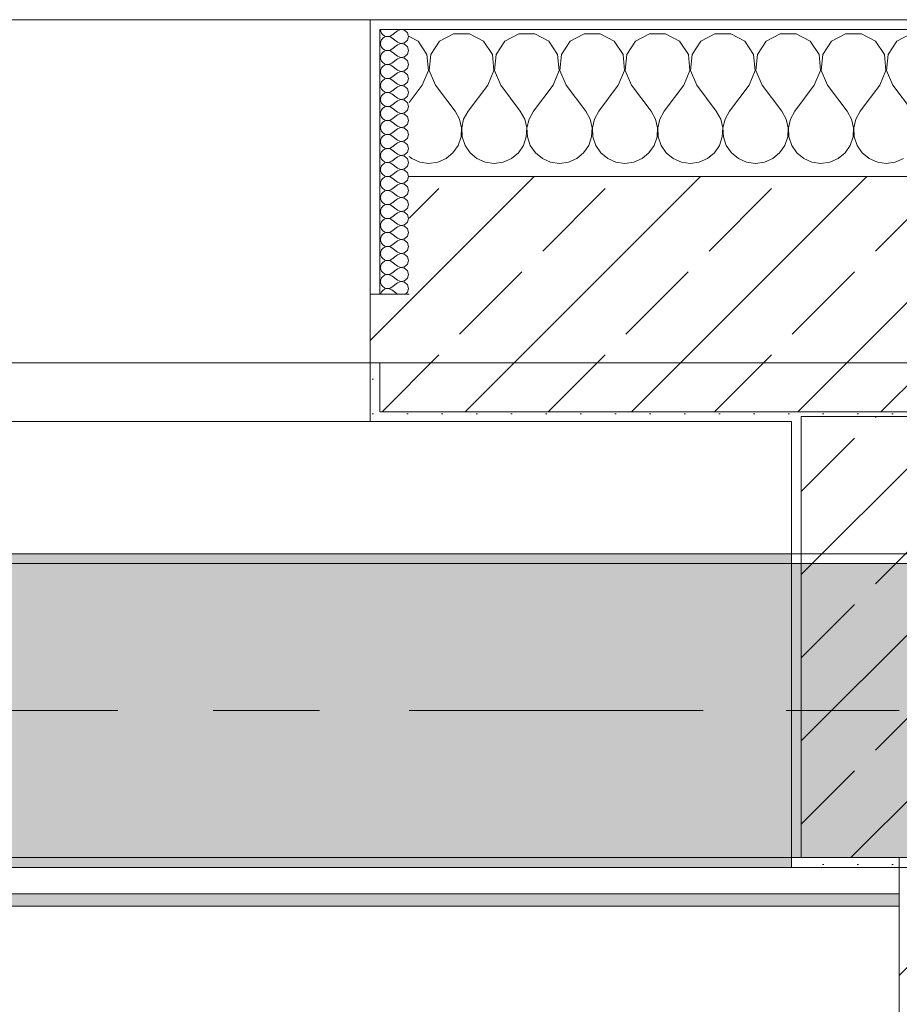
# Model space of a CAD drawing. Header units: metres. Extents: x -3.6 to 84.5, y -11 to 16.8.
# Tile 75 of 256: x 17.6 to 18.5, y 12.9 to 13.9. Entities that reach past the tile are written whole.
import ezdxf

# ---------------------------------------------------------------- set-up
doc = ezdxf.new("R2010")
doc.units = ezdxf.units.M
doc.header["$MEASUREMENT"] = 0
for name, pattern in [('Achse', [0.2, 0.1, -0.05, 0, -0.05]), ('Strichlinie doppelt', [0.546806, 0.264583, -0.105833, 0.070556, -0.105833]), ('Wipeout_Contour', [1, 0, -1])]:
    doc.linetypes.add(name, pattern=pattern)
for name, color, linetype in [('451 - Universal.Achsen Raster', 7, 'Continuous'), ('604 - Struktur.Wand Aussen', 7, 'Continuous'), ('605 - Struktur.Wand Innen', 7, 'Continuous'), ('607 - Struktur.Stütze', 7, 'Continuous'), ('608 - Struktur.Träger', 7, 'Continuous'), ('Neubau_653 - Abdeckung.TB Verkofferung', 7, 'Continuous')]:
    doc.layers.add(name, color=color, linetype=linetype)
pattern_1 = [(45, (0, 0), (-0.01767767, 0.01767767), [0, -0.025])]
pattern_2 = [(45, (0, 0), (-0.0848528, 0.0848528), []), (45, (-0.04243, 0.04243), (-0.0848528, 0.0848528), [0.09, -0.03])]
pattern_3 = [(0, (0, 0), (0, 0.08660254), [0, -0.05]), (0, (0.025, 0.0433), (0, 0.08660254), [0, -0.05])]

# ---------------------------------------------------------------- blocks, each defined once
blk = doc.blocks.new('*X37')
at = {"layer": '604 - Struktur.Wand Aussen', "color": 7, "linetype": 'Continuous', "lineweight": 5}
for p, q in [((17.9891, 13.833), (17.98, 13.8379)), ((18.0252, 13.8407), (18.0109, 13.833)), ((18.0415, 13.8407), (18.0252, 13.8407)), ((18.0558, 13.833), (18.0415, 13.8407)), ((18.0919, 13.8407), (18.0776, 13.833)), ((18.1081, 13.8407), (18.0919, 13.8407)), ((18.1224, 13.833), (18.1081, 13.8407)), ((18.1585, 13.8407), (18.1442, 13.833)), ((18.1748, 13.8407), (18.1585, 13.8407)), ((18.1891, 13.833), (18.1748, 13.8407)), ((18.2252, 13.8407), (18.2109, 13.833)), ((18.2415, 13.8407), (18.2252, 13.8407)), ((18.2558, 13.833), (18.2415, 13.8407)), ((18.2919, 13.8407), (18.2776, 13.833)), ((18.3081, 13.8407), (18.2919, 13.8407)), ((18.3224, 13.833), (18.3081, 13.8407)), ((18.3585, 13.8407), (18.3442, 13.833)), ((18.3748, 13.8407), (18.3585, 13.8407)), ((18.3891, 13.833), (18.3748, 13.8407)), ((18.4252, 13.8407), (18.4109, 13.833)), ((18.4415, 13.8407), (18.4252, 13.8407)), ((18.4558, 13.833), (18.4415, 13.8407)), ((18.4919, 13.8407), (18.4776, 13.833)), ((17.9981, 13.8195), (17.9891, 13.833)), ((18.0109, 13.833), (18.0019, 13.8195)), ((18.0648, 13.8195), (18.0558, 13.833)), ((18.0776, 13.833), (18.0686, 13.8195)), ((18.1314, 13.8195), (18.1224, 13.833)), ((18.1442, 13.833), (18.1352, 13.8195)), ((18.1981, 13.8195), (18.1891, 13.833)), ((18.2109, 13.833), (18.2019, 13.8195)), ((18.2648, 13.8195), (18.2558, 13.833)), ((18.2776, 13.833), (18.2686, 13.8195)), ((18.3314, 13.8195), (18.3224, 13.833)), ((18.3442, 13.833), (18.3352, 13.8195)), ((18.3981, 13.8195), (18.3891, 13.833)), ((18.4109, 13.833), (18.4019, 13.8195)), ((18.4648, 13.8195), (18.4558, 13.833)), ((18.4776, 13.833), (18.4686, 13.8195)), ((17.9996, 13.8033), (17.9981, 13.8195)), ((18.0019, 13.8195), (18.0004, 13.8033)), ((18.0663, 13.8033), (18.0648, 13.8195)), ((18.0686, 13.8195), (18.067, 13.8033)), ((18.133, 13.8033), (18.1314, 13.8195)), ((18.1352, 13.8195), (18.1337, 13.8033)), ((18.1996, 13.8033), (18.1981, 13.8195)), ((18.2019, 13.8195), (18.2004, 13.8033)), ((18.2663, 13.8033), (18.2648, 13.8195)), ((18.2686, 13.8195), (18.267, 13.8033)), ((18.333, 13.8033), (18.3314, 13.8195)), ((18.3352, 13.8195), (18.3337, 13.8033)), ((18.3996, 13.8033), (18.3981, 13.8195)), ((18.4019, 13.8195), (18.4004, 13.8033)), ((18.4663, 13.8033), (18.4648, 13.8195)), ((18.4686, 13.8195), (18.467, 13.8033)), ((17.9933, 13.7883), (17.9996, 13.8033)), ((18.0004, 13.8033), (18.0067, 13.7883)), ((18.06, 13.7883), (18.0663, 13.8033)), ((18.067, 13.8033), (18.0733, 13.7883)), ((18.1267, 13.7883), (18.133, 13.8033)), ((18.1337, 13.8033), (18.14, 13.7883)), ((18.1933, 13.7883), (18.1996, 13.8033)), ((18.2004, 13.8033), (18.2067, 13.7883)), ((18.26, 13.7883), (18.2663, 13.8033)), ((18.267, 13.8033), (18.2733, 13.7883)), ((18.3267, 13.7883), (18.333, 13.8033)), ((18.3337, 13.8033), (18.34, 13.7883)), ((18.3933, 13.7883), (18.3996, 13.8033)), ((18.4004, 13.8033), (18.4067, 13.7883)), ((18.46, 13.7883), (18.4663, 13.8033)), ((18.467, 13.8033), (18.4733, 13.7883)), ((17.9933, 13.7883), (17.98, 13.7706)), ((18.0067, 13.7883), (18.0267, 13.7617)), ((18.06, 13.7883), (18.04, 13.7617)), ((18.0733, 13.7883), (18.0933, 13.7617)), ((18.1267, 13.7883), (18.1067, 13.7617)), ((18.14, 13.7883), (18.16, 13.7617)), ((18.1933, 13.7883), (18.1733, 13.7617)), ((18.2067, 13.7883), (18.2267, 13.7617)), ((18.26, 13.7883), (18.24, 13.7617)), ((18.2733, 13.7883), (18.2933, 13.7617)), ((18.3267, 13.7883), (18.3067, 13.7617)), ((18.34, 13.7883), (18.36, 13.7617)), ((18.3933, 13.7883), (18.3733, 13.7617)), ((18.4067, 13.7883), (18.4267, 13.7617)), ((18.46, 13.7883), (18.44, 13.7617)), ((18.4733, 13.7883), (18.4933, 13.7617)), ((18.0311, 13.7536), (18.0267, 13.7617)), ((18.0332, 13.7447), (18.0311, 13.7536)), ((18.0355, 13.7536), (18.0335, 13.7447)), ((18.04, 13.7617), (18.0355, 13.7536)), ((18.0978, 13.7536), (18.0933, 13.7617)), ((18.0999, 13.7447), (18.0978, 13.7536)), ((18.1022, 13.7536), (18.1001, 13.7447)), ((18.1067, 13.7617), (18.1022, 13.7536)), ((18.1645, 13.7536), (18.16, 13.7617)), ((18.1665, 13.7447), (18.1645, 13.7536)), ((18.1689, 13.7536), (18.1668, 13.7447)), ((18.1733, 13.7617), (18.1689, 13.7536)), ((18.2311, 13.7536), (18.2267, 13.7617)), ((18.2332, 13.7447), (18.2311, 13.7536)), ((18.2355, 13.7536), (18.2335, 13.7447)), ((18.24, 13.7617), (18.2355, 13.7536)), ((18.2978, 13.7536), (18.2933, 13.7617)), ((18.2999, 13.7447), (18.2978, 13.7536)), ((18.3022, 13.7536), (18.3001, 13.7447)), ((18.3067, 13.7617), (18.3022, 13.7536)), ((18.3645, 13.7536), (18.36, 13.7617)), ((18.3665, 13.7447), (18.3645, 13.7536)), ((18.3689, 13.7536), (18.3668, 13.7447)), ((18.3733, 13.7617), (18.3689, 13.7536)), ((18.4311, 13.7536), (18.4267, 13.7617)), ((18.4332, 13.7447), (18.4311, 13.7536)), ((18.4355, 13.7536), (18.4335, 13.7447)), ((18.44, 13.7617), (18.4355, 13.7536)), ((18.0328, 13.7355), (18.0332, 13.7447)), ((18.0335, 13.7447), (18.0339, 13.7355)), ((18.0994, 13.7355), (18.0999, 13.7447)), ((18.1001, 13.7447), (18.1006, 13.7355)), ((18.1661, 13.7355), (18.1665, 13.7447)), ((18.1668, 13.7447), (18.1672, 13.7355)), ((18.2328, 13.7355), (18.2332, 13.7447)), ((18.2335, 13.7447), (18.2339, 13.7355)), ((18.2994, 13.7355), (18.2999, 13.7447)), ((18.3001, 13.7447), (18.3006, 13.7355)), ((18.3661, 13.7355), (18.3665, 13.7447)), ((18.3668, 13.7447), (18.3672, 13.7355)), ((18.4328, 13.7355), (18.4332, 13.7447)), ((18.4335, 13.7447), (18.4339, 13.7355)), ((18.0298, 13.7268), (18.0328, 13.7355)), ((18.0339, 13.7355), (18.0369, 13.7268)), ((18.0965, 13.7268), (18.0994, 13.7355)), ((18.1006, 13.7355), (18.1035, 13.7268)), ((18.1631, 13.7268), (18.1661, 13.7355)), ((18.1672, 13.7355), (18.1702, 13.7268)), ((18.2298, 13.7268), (18.2328, 13.7355)), ((18.2339, 13.7355), (18.2369, 13.7268)), ((18.2965, 13.7268), (18.2994, 13.7355)), ((18.3006, 13.7355), (18.3035, 13.7268)), ((18.3631, 13.7268), (18.3661, 13.7355)), ((18.3672, 13.7355), (18.3702, 13.7268)), ((18.4298, 13.7268), (18.4328, 13.7355)), ((18.4339, 13.7355), (18.4369, 13.7268)), ((18.0246, 13.7192), (18.0298, 13.7268)), ((18.0369, 13.7268), (18.0421, 13.7192)), ((18.0913, 13.7192), (18.0965, 13.7268)), ((18.1035, 13.7268), (18.1087, 13.7192)), ((18.1579, 13.7192), (18.1631, 13.7268)), ((18.1702, 13.7268), (18.1754, 13.7192)), ((18.2246, 13.7192), (18.2298, 13.7268)), ((18.2369, 13.7268), (18.2421, 13.7192)), ((18.2913, 13.7192), (18.2965, 13.7268)), ((18.3035, 13.7268), (18.3087, 13.7192)), ((18.3579, 13.7192), (18.3631, 13.7268)), ((18.3702, 13.7268), (18.3754, 13.7192)), ((18.4246, 13.7192), (18.4298, 13.7268)), ((18.4369, 13.7268), (18.4421, 13.7192)), ((17.98, 13.7154), (17.9825, 13.7133)), ((17.9825, 13.7133), (17.9909, 13.7096)), ((18.0091, 13.7096), (18.0175, 13.7133)), ((18.0175, 13.7133), (18.0246, 13.7192)), ((18.0421, 13.7192), (18.0491, 13.7133)), ((18.0491, 13.7133), (18.0576, 13.7096)), ((18.0758, 13.7096), (18.0842, 13.7133)), ((18.0842, 13.7133), (18.0913, 13.7192)), ((18.1087, 13.7192), (18.1158, 13.7133)), ((18.1158, 13.7133), (18.1242, 13.7096)), ((18.1424, 13.7096), (18.1509, 13.7133)), ((18.1509, 13.7133), (18.1579, 13.7192)), ((18.1754, 13.7192), (18.1825, 13.7133)), ((18.1825, 13.7133), (18.1909, 13.7096)), ((18.2091, 13.7096), (18.2175, 13.7133)), ((18.2175, 13.7133), (18.2246, 13.7192)), ((18.2421, 13.7192), (18.2491, 13.7133)), ((18.2491, 13.7133), (18.2576, 13.7096)), ((18.2758, 13.7096), (18.2842, 13.7133)), ((18.2842, 13.7133), (18.2913, 13.7192)), ((18.3087, 13.7192), (18.3158, 13.7133)), ((18.3158, 13.7133), (18.3242, 13.7096)), ((18.3424, 13.7096), (18.3509, 13.7133)), ((18.3509, 13.7133), (18.3579, 13.7192)), ((18.3754, 13.7192), (18.3825, 13.7133)), ((18.3825, 13.7133), (18.3909, 13.7096)), ((18.4091, 13.7096), (18.4175, 13.7133)), ((18.4175, 13.7133), (18.4246, 13.7192)), ((18.4421, 13.7192), (18.4491, 13.7133)), ((18.4491, 13.7133), (18.4576, 13.7096)), ((18.4758, 13.7096), (18.4842, 13.7133)), ((17.9909, 13.7096), (18, 13.7083)), ((18, 13.7083), (18.0091, 13.7096)), ((18.0576, 13.7096), (18.0667, 13.7083)), ((18.0667, 13.7083), (18.0758, 13.7096)), ((18.1242, 13.7096), (18.1333, 13.7083)), ((18.1333, 13.7083), (18.1424, 13.7096)), ((18.1909, 13.7096), (18.2, 13.7083)), ((18.2, 13.7083), (18.2091, 13.7096)), ((18.2576, 13.7096), (18.2667, 13.7083)), ((18.2667, 13.7083), (18.2758, 13.7096)), ((18.3242, 13.7096), (18.3333, 13.7083)), ((18.3333, 13.7083), (18.3424, 13.7096)), ((18.3909, 13.7096), (18.4, 13.7083)), ((18.4, 13.7083), (18.4091, 13.7096)), ((18.4576, 13.7096), (18.4667, 13.7083)), ((18.4667, 13.7083), (18.4758, 13.7096))]:
    blk.add_line(p, q, dxfattribs=at)
blk = doc.blocks.new('*X56')
at = {"layer": '604 - Struktur.Wand Aussen', "color": 7, "linetype": 'Continuous', "lineweight": 5}
for p, q in [((17.9507, 13.845), (17.951, 13.843)), ((17.9715, 13.845), (17.9679, 13.8436)), ((17.9753, 13.8442), (17.9715, 13.845)), ((17.9782, 13.8416), (17.9753, 13.8442)), ((17.951, 13.843), (17.9518, 13.8412)), ((17.9518, 13.8345), (17.951, 13.8327)), ((17.9518, 13.8412), (17.953, 13.8397)), ((17.953, 13.836), (17.9518, 13.8345)), ((17.953, 13.8397), (17.9547, 13.8386)), ((17.9547, 13.8371), (17.953, 13.836)), ((17.9547, 13.8386), (17.9565, 13.838)), ((17.9565, 13.8377), (17.9547, 13.8371)), ((17.9565, 13.838), (17.9585, 13.8379)), ((17.9585, 13.8378), (17.9565, 13.8377)), ((17.9585, 13.8379), (17.9604, 13.8383)), ((17.9604, 13.8374), (17.9585, 13.8378)), ((17.9604, 13.8383), (17.9621, 13.8393)), ((17.9621, 13.8364), (17.9604, 13.8374)), ((17.9679, 13.8436), (17.9621, 13.8393)), ((17.9679, 13.8321), (17.9621, 13.8364)), ((17.9753, 13.8315), (17.9782, 13.8341)), ((17.9793, 13.8379), (17.9782, 13.8416)), ((17.9782, 13.8341), (17.9793, 13.8379)), ((17.951, 13.8327), (17.9507, 13.8307)), ((17.9507, 13.8307), (17.951, 13.8288)), ((17.951, 13.8288), (17.9518, 13.827)), ((17.9518, 13.827), (17.953, 13.8254)), ((17.953, 13.8254), (17.9547, 13.8243)), ((17.9547, 13.8243), (17.9565, 13.8237)), ((17.9585, 13.8236), (17.9604, 13.824)), ((17.9604, 13.824), (17.9621, 13.825)), ((17.9679, 13.8293), (17.9621, 13.825)), ((17.9679, 13.8321), (17.9715, 13.8307)), ((17.9715, 13.8307), (17.9679, 13.8293)), ((17.9715, 13.8307), (17.9753, 13.8315)), ((17.9753, 13.83), (17.9715, 13.8307)), ((17.9782, 13.8273), (17.9753, 13.83)), ((17.9793, 13.8236), (17.9782, 13.8273)), ((17.951, 13.8184), (17.9507, 13.8164)), ((17.9507, 13.8164), (17.951, 13.8145)), ((17.9518, 13.8202), (17.951, 13.8184)), ((17.951, 13.8145), (17.9518, 13.8127)), ((17.953, 13.8217), (17.9518, 13.8202)), ((17.9547, 13.8228), (17.953, 13.8217)), ((17.9565, 13.8234), (17.9547, 13.8228)), ((17.9565, 13.8237), (17.9585, 13.8236)), ((17.9585, 13.8235), (17.9565, 13.8234)), ((17.9604, 13.8231), (17.9585, 13.8235)), ((17.9621, 13.8221), (17.9604, 13.8231)), ((17.9679, 13.8179), (17.9621, 13.8221)), ((17.9679, 13.815), (17.9621, 13.8107)), ((17.9679, 13.8179), (17.9715, 13.8165)), ((17.9715, 13.8164), (17.9679, 13.815)), ((17.9715, 13.8165), (17.9753, 13.8172)), ((17.9753, 13.8157), (17.9715, 13.8164)), ((17.9753, 13.8172), (17.9782, 13.8198)), ((17.9782, 13.813), (17.9753, 13.8157)), ((17.9782, 13.8198), (17.9793, 13.8236)), ((17.951, 13.8041), (17.9507, 13.8021)), ((17.9518, 13.8059), (17.951, 13.8041)), ((17.9518, 13.8127), (17.953, 13.8112)), ((17.953, 13.8074), (17.9518, 13.8059)), ((17.953, 13.8112), (17.9547, 13.81)), ((17.9547, 13.8085), (17.953, 13.8074)), ((17.9547, 13.81), (17.9565, 13.8094)), ((17.9565, 13.8092), (17.9547, 13.8085)), ((17.9565, 13.8094), (17.9585, 13.8093)), ((17.9585, 13.8093), (17.9565, 13.8092)), ((17.9585, 13.8093), (17.9604, 13.8098)), ((17.9604, 13.8088), (17.9585, 13.8093)), ((17.9604, 13.8098), (17.9621, 13.8107)), ((17.9621, 13.8079), (17.9604, 13.8088)), ((17.9679, 13.8036), (17.9621, 13.8079)), ((17.9753, 13.8029), (17.9782, 13.8055)), ((17.9793, 13.8093), (17.9782, 13.813)), ((17.9782, 13.8055), (17.9793, 13.8093)), ((17.9507, 13.8021), (17.951, 13.8002)), ((17.951, 13.8002), (17.9518, 13.7984)), ((17.9518, 13.7984), (17.953, 13.7969)), ((17.953, 13.7969), (17.9547, 13.7958)), ((17.9547, 13.7942), (17.953, 13.7931)), ((17.9547, 13.7958), (17.9565, 13.7951)), ((17.9565, 13.7949), (17.9547, 13.7942)), ((17.9565, 13.7951), (17.9585, 13.795)), ((17.9585, 13.795), (17.9565, 13.7949)), ((17.9585, 13.795), (17.9604, 13.7955)), ((17.9604, 13.7945), (17.9585, 13.795)), ((17.9604, 13.7955), (17.9621, 13.7964)), ((17.9621, 13.7936), (17.9604, 13.7945)), ((17.9679, 13.8007), (17.9621, 13.7964)), ((17.9679, 13.8036), (17.9715, 13.8022)), ((17.9715, 13.8021), (17.9679, 13.8007)), ((17.9715, 13.8022), (17.9753, 13.8029)), ((17.9753, 13.8014), (17.9715, 13.8021)), ((17.9782, 13.7988), (17.9753, 13.8014)), ((17.9793, 13.795), (17.9782, 13.7988)), ((17.9782, 13.7912), (17.9793, 13.795)), ((17.951, 13.7898), (17.9507, 13.7879)), ((17.9507, 13.7879), (17.951, 13.7859)), ((17.9518, 13.7916), (17.951, 13.7898)), ((17.951, 13.7859), (17.9518, 13.7841)), ((17.953, 13.7931), (17.9518, 13.7916)), ((17.9518, 13.7841), (17.953, 13.7826)), ((17.9679, 13.7893), (17.9621, 13.7936)), ((17.9679, 13.7864), (17.9621, 13.7821)), ((17.9679, 13.7893), (17.9715, 13.7879)), ((17.9715, 13.7878), (17.9679, 13.7864)), ((17.9715, 13.7879), (17.9753, 13.7886)), ((17.9753, 13.7871), (17.9715, 13.7878)), ((17.9753, 13.7886), (17.9782, 13.7912)), ((17.9782, 13.7845), (17.9753, 13.7871)), ((17.9793, 13.7807), (17.9782, 13.7845)), ((17.951, 13.7755), (17.9507, 13.7736)), ((17.9507, 13.7736), (17.951, 13.7716)), ((17.9518, 13.7773), (17.951, 13.7755)), ((17.953, 13.7788), (17.9518, 13.7773)), ((17.953, 13.7826), (17.9547, 13.7815)), ((17.9547, 13.78), (17.953, 13.7788)), ((17.9547, 13.7815), (17.9565, 13.7808)), ((17.9565, 13.7806), (17.9547, 13.78)), ((17.9565, 13.7808), (17.9585, 13.7807)), ((17.9585, 13.7807), (17.9565, 13.7806)), ((17.9585, 13.7807), (17.9604, 13.7812)), ((17.9604, 13.7802), (17.9585, 13.7807)), ((17.9604, 13.7812), (17.9621, 13.7821)), ((17.9621, 13.7793), (17.9604, 13.7802)), ((17.9679, 13.775), (17.9621, 13.7793)), ((17.9679, 13.775), (17.9715, 13.7736)), ((17.9715, 13.7736), (17.9753, 13.7743)), ((17.9753, 13.7743), (17.9782, 13.777)), ((17.9782, 13.777), (17.9793, 13.7807)), ((17.951, 13.7716), (17.9518, 13.7698)), ((17.9518, 13.7698), (17.953, 13.7683)), ((17.953, 13.7646), (17.9518, 13.763)), ((17.953, 13.7683), (17.9547, 13.7672)), ((17.9547, 13.7657), (17.953, 13.7646)), ((17.9547, 13.7672), (17.9565, 13.7666)), ((17.9565, 13.7663), (17.9547, 13.7657)), ((17.9565, 13.7666), (17.9585, 13.7665)), ((17.9585, 13.7664), (17.9565, 13.7663)), ((17.9585, 13.7665), (17.9604, 13.7669)), ((17.9604, 13.766), (17.9585, 13.7664)), ((17.9604, 13.7669), (17.9621, 13.7679)), ((17.9621, 13.765), (17.9604, 13.766)), ((17.9679, 13.7721), (17.9621, 13.7679)), ((17.9679, 13.7607), (17.9621, 13.765)), ((17.9715, 13.7735), (17.9679, 13.7721)), ((17.9753, 13.7728), (17.9715, 13.7735)), ((17.9782, 13.7702), (17.9753, 13.7728)), ((17.9793, 13.7664), (17.9782, 13.7702)), ((17.9782, 13.7627), (17.9793, 13.7664)), ((17.951, 13.7612), (17.9507, 13.7593)), ((17.9507, 13.7593), (17.951, 13.7573)), ((17.9518, 13.763), (17.951, 13.7612)), ((17.951, 13.7573), (17.9518, 13.7555)), ((17.9518, 13.7555), (17.953, 13.754)), ((17.953, 13.754), (17.9547, 13.7529)), ((17.9604, 13.7526), (17.9621, 13.7536)), ((17.9679, 13.7579), (17.9621, 13.7536)), ((17.9679, 13.7607), (17.9715, 13.7593)), ((17.9715, 13.7593), (17.9679, 13.7579)), ((17.9715, 13.7593), (17.9753, 13.76)), ((17.9753, 13.7585), (17.9715, 13.7593)), ((17.9753, 13.76), (17.9782, 13.7627)), ((17.9782, 13.7559), (17.9753, 13.7585)), ((17.9793, 13.7521), (17.9782, 13.7559)), ((17.951, 13.747), (17.9507, 13.745)), ((17.9507, 13.745), (17.951, 13.743)), ((17.9518, 13.7488), (17.951, 13.747)), ((17.953, 13.7503), (17.9518, 13.7488)), ((17.9547, 13.7514), (17.953, 13.7503)), ((17.9547, 13.7529), (17.9565, 13.7523)), ((17.9565, 13.752), (17.9547, 13.7514)), ((17.9565, 13.7523), (17.9585, 13.7522)), ((17.9585, 13.7521), (17.9565, 13.752)), ((17.9585, 13.7522), (17.9604, 13.7526)), ((17.9604, 13.7517), (17.9585, 13.7521)), ((17.9621, 13.7507), (17.9604, 13.7517)), ((17.9679, 13.7464), (17.9621, 13.7507)), ((17.9679, 13.7436), (17.9621, 13.7393)), ((17.9679, 13.7464), (17.9715, 13.745)), ((17.9715, 13.745), (17.9679, 13.7436)), ((17.9715, 13.745), (17.9753, 13.7458)), ((17.9753, 13.7442), (17.9715, 13.745)), ((17.9753, 13.7458), (17.9782, 13.7484)), ((17.9782, 13.7416), (17.9753, 13.7442)), ((17.9782, 13.7484), (17.9793, 13.7521)), ((17.951, 13.743), (17.9518, 13.7412)), ((17.9518, 13.7345), (17.951, 13.7327)), ((17.9518, 13.7412), (17.953, 13.7397)), ((17.953, 13.736), (17.9518, 13.7345)), ((17.953, 13.7397), (17.9547, 13.7386)), ((17.9547, 13.7371), (17.953, 13.736)), ((17.9547, 13.7386), (17.9565, 13.738)), ((17.9565, 13.7377), (17.9547, 13.7371)), ((17.9565, 13.738), (17.9585, 13.7379)), ((17.9585, 13.7378), (17.9565, 13.7377)), ((17.9585, 13.7379), (17.9604, 13.7383)), ((17.9604, 13.7374), (17.9585, 13.7378)), ((17.9604, 13.7383), (17.9621, 13.7393)), ((17.9621, 13.7364), (17.9604, 13.7374)), ((17.9679, 13.7321), (17.9621, 13.7364)), ((17.9753, 13.7315), (17.9782, 13.7341)), ((17.9793, 13.7379), (17.9782, 13.7416)), ((17.9782, 13.7341), (17.9793, 13.7379)), ((17.951, 13.7327), (17.9507, 13.7307)), ((17.9507, 13.7307), (17.951, 13.7288)), ((17.951, 13.7288), (17.9518, 13.727)), ((17.9518, 13.727), (17.953, 13.7254)), ((17.953, 13.7254), (17.9547, 13.7243)), ((17.9547, 13.7243), (17.9565, 13.7237)), ((17.9565, 13.7234), (17.9547, 13.7228)), ((17.9565, 13.7237), (17.9585, 13.7236)), ((17.9585, 13.7235), (17.9565, 13.7234)), ((17.9585, 13.7236), (17.9604, 13.724)), ((17.9604, 13.7231), (17.9585, 13.7235)), ((17.9604, 13.724), (17.9621, 13.725)), ((17.9679, 13.7293), (17.9621, 13.725)), ((17.9679, 13.7321), (17.9715, 13.7307)), ((17.9715, 13.7307), (17.9679, 13.7293)), ((17.9715, 13.7307), (17.9753, 13.7315)), ((17.9753, 13.73), (17.9715, 13.7307)), ((17.9782, 13.7273), (17.9753, 13.73)), ((17.9793, 13.7236), (17.9782, 13.7273)), ((17.9782, 13.7198), (17.9793, 13.7236)), ((17.951, 13.7184), (17.9507, 13.7164)), ((17.9507, 13.7164), (17.951, 13.7145)), ((17.9518, 13.7202), (17.951, 13.7184)), ((17.951, 13.7145), (17.9518, 13.7127)), ((17.953, 13.7217), (17.9518, 13.7202)), ((17.9547, 13.7228), (17.953, 13.7217)), ((17.9621, 13.7221), (17.9604, 13.7231)), ((17.9679, 13.7179), (17.9621, 13.7221)), ((17.9679, 13.715), (17.9621, 13.7107)), ((17.9679, 13.7179), (17.9715, 13.7165)), ((17.9715, 13.7164), (17.9679, 13.715)), ((17.9715, 13.7165), (17.9753, 13.7172)), ((17.9753, 13.7157), (17.9715, 13.7164)), ((17.9753, 13.7172), (17.9782, 13.7198)), ((17.9782, 13.713), (17.9753, 13.7157)), ((17.951, 13.7041), (17.9507, 13.7021)), ((17.9518, 13.7059), (17.951, 13.7041)), ((17.9518, 13.7127), (17.953, 13.7112)), ((17.953, 13.7074), (17.9518, 13.7059)), ((17.953, 13.7112), (17.9547, 13.71)), ((17.9547, 13.7085), (17.953, 13.7074)), ((17.9547, 13.71), (17.9565, 13.7094)), ((17.9565, 13.7092), (17.9547, 13.7085)), ((17.9565, 13.7094), (17.9585, 13.7093)), ((17.9585, 13.7093), (17.9565, 13.7092)), ((17.9585, 13.7093), (17.9604, 13.7098)), ((17.9604, 13.7088), (17.9585, 13.7093)), ((17.9604, 13.7098), (17.9621, 13.7107)), ((17.9621, 13.7079), (17.9604, 13.7088)), ((17.9679, 13.7036), (17.9621, 13.7079)), ((17.9679, 13.7036), (17.9715, 13.7022)), ((17.9753, 13.7029), (17.9782, 13.7055)), ((17.9793, 13.7093), (17.9782, 13.713)), ((17.9782, 13.7055), (17.9793, 13.7093)), ((17.9507, 13.7021), (17.951, 13.7002)), ((17.951, 13.7002), (17.9518, 13.6984)), ((17.9518, 13.6984), (17.953, 13.6969)), ((17.953, 13.6969), (17.9547, 13.6958)), ((17.9547, 13.6942), (17.953, 13.6931)), ((17.9547, 13.6958), (17.9565, 13.6951)), ((17.9565, 13.6949), (17.9547, 13.6942)), ((17.9565, 13.6951), (17.9585, 13.695)), ((17.9585, 13.695), (17.9565, 13.6949)), ((17.9585, 13.695), (17.9604, 13.6955)), ((17.9604, 13.6945), (17.9585, 13.695)), ((17.9604, 13.6955), (17.9621, 13.6964)), ((17.9621, 13.6936), (17.9604, 13.6945)), ((17.9679, 13.7007), (17.9621, 13.6964)), ((17.9679, 13.6893), (17.9621, 13.6936)), ((17.9715, 13.7021), (17.9679, 13.7007)), ((17.9715, 13.7022), (17.9753, 13.7029)), ((17.9753, 13.7014), (17.9715, 13.7021)), ((17.9782, 13.6988), (17.9753, 13.7014)), ((17.9793, 13.695), (17.9782, 13.6988)), ((17.9782, 13.6912), (17.9793, 13.695)), ((17.951, 13.6898), (17.9507, 13.6879)), ((17.9507, 13.6879), (17.951, 13.6859)), ((17.9518, 13.6916), (17.951, 13.6898)), ((17.951, 13.6859), (17.9518, 13.6841)), ((17.953, 13.6931), (17.9518, 13.6916)), ((17.9518, 13.6841), (17.953, 13.6826)), ((17.9679, 13.6864), (17.9621, 13.6821)), ((17.9679, 13.6893), (17.9715, 13.6879)), ((17.9715, 13.6878), (17.9679, 13.6864)), ((17.9715, 13.6879), (17.9753, 13.6886)), ((17.9753, 13.6871), (17.9715, 13.6878)), ((17.9753, 13.6886), (17.9782, 13.6912)), ((17.9782, 13.6845), (17.9753, 13.6871)), ((17.9793, 13.6807), (17.9782, 13.6845)), ((17.951, 13.6755), (17.9507, 13.6736)), ((17.9507, 13.6736), (17.951, 13.6716)), ((17.9518, 13.6773), (17.951, 13.6755)), ((17.953, 13.6788), (17.9518, 13.6773)), ((17.953, 13.6826), (17.9547, 13.6815)), ((17.9547, 13.68), (17.953, 13.6788)), ((17.9547, 13.6815), (17.9565, 13.6808)), ((17.9565, 13.6806), (17.9547, 13.68)), ((17.9565, 13.6808), (17.9585, 13.6807)), ((17.9585, 13.6807), (17.9565, 13.6806)), ((17.9585, 13.6807), (17.9604, 13.6812)), ((17.9604, 13.6802), (17.9585, 13.6807)), ((17.9604, 13.6812), (17.9621, 13.6821)), ((17.9621, 13.6793), (17.9604, 13.6802)), ((17.9679, 13.675), (17.9621, 13.6793)), ((17.9679, 13.675), (17.9715, 13.6736)), ((17.9715, 13.6735), (17.9679, 13.6721)), ((17.9715, 13.6736), (17.9753, 13.6743)), ((17.9753, 13.6728), (17.9715, 13.6735)), ((17.9753, 13.6743), (17.9782, 13.677)), ((17.9782, 13.677), (17.9793, 13.6807)), ((17.951, 13.6716), (17.9518, 13.6698)), ((17.9518, 13.6698), (17.953, 13.6683)), ((17.953, 13.6646), (17.9518, 13.663)), ((17.953, 13.6683), (17.9547, 13.6672)), ((17.9547, 13.6657), (17.953, 13.6646)), ((17.9547, 13.6672), (17.9565, 13.6666)), ((17.9565, 13.6663), (17.9547, 13.6657)), ((17.9565, 13.6666), (17.9585, 13.6665)), ((17.9585, 13.6664), (17.9565, 13.6663)), ((17.9585, 13.6665), (17.9604, 13.6669)), ((17.9604, 13.666), (17.9585, 13.6664)), ((17.9604, 13.6669), (17.9621, 13.6679)), ((17.9621, 13.665), (17.9604, 13.666)), ((17.9679, 13.6721), (17.9621, 13.6679)), ((17.9679, 13.6607), (17.9621, 13.665)), ((17.9782, 13.6702), (17.9753, 13.6728)), ((17.9793, 13.6664), (17.9782, 13.6702)), ((17.9782, 13.6627), (17.9793, 13.6664)), ((17.951, 13.6612), (17.9507, 13.6593)), ((17.9507, 13.6593), (17.951, 13.6573)), ((17.9518, 13.663), (17.951, 13.6612)), ((17.951, 13.6573), (17.9518, 13.6555)), ((17.9518, 13.6555), (17.953, 13.654)), ((17.953, 13.654), (17.9547, 13.6529)), ((17.9604, 13.6526), (17.9621, 13.6536)), ((17.9679, 13.6579), (17.9621, 13.6536)), ((17.9679, 13.6607), (17.9715, 13.6593)), ((17.9715, 13.6593), (17.9679, 13.6579)), ((17.9715, 13.6593), (17.9753, 13.66)), ((17.9753, 13.6585), (17.9715, 13.6593)), ((17.9753, 13.66), (17.9782, 13.6627)), ((17.9782, 13.6559), (17.9753, 13.6585)), ((17.9793, 13.6521), (17.9782, 13.6559)), ((17.951, 13.647), (17.9507, 13.645)), ((17.9507, 13.645), (17.951, 13.643)), ((17.9518, 13.6488), (17.951, 13.647)), ((17.951, 13.643), (17.9518, 13.6412)), ((17.953, 13.6503), (17.9518, 13.6488)), ((17.9547, 13.6514), (17.953, 13.6503)), ((17.9547, 13.6529), (17.9565, 13.6523)), ((17.9565, 13.652), (17.9547, 13.6514)), ((17.9565, 13.6523), (17.9585, 13.6522)), ((17.9585, 13.6521), (17.9565, 13.652)), ((17.9585, 13.6522), (17.9604, 13.6526)), ((17.9604, 13.6517), (17.9585, 13.6521)), ((17.9621, 13.6507), (17.9604, 13.6517)), ((17.9679, 13.6464), (17.9621, 13.6507)), ((17.9679, 13.6436), (17.9621, 13.6393)), ((17.9679, 13.6464), (17.9715, 13.645)), ((17.9715, 13.645), (17.9679, 13.6436)), ((17.9715, 13.645), (17.9753, 13.6458)), ((17.9753, 13.6442), (17.9715, 13.645)), ((17.9753, 13.6458), (17.9782, 13.6484)), ((17.9782, 13.6416), (17.9753, 13.6442)), ((17.9782, 13.6484), (17.9793, 13.6521)), ((17.9518, 13.6345), (17.951, 13.6327)), ((17.9518, 13.6412), (17.953, 13.6397)), ((17.953, 13.636), (17.9518, 13.6345)), ((17.953, 13.6397), (17.9547, 13.6386)), ((17.9547, 13.6371), (17.953, 13.636)), ((17.9547, 13.6386), (17.9565, 13.638)), ((17.9565, 13.6377), (17.9547, 13.6371)), ((17.9565, 13.638), (17.9585, 13.6379)), ((17.9585, 13.6378), (17.9565, 13.6377)), ((17.9585, 13.6379), (17.9604, 13.6383)), ((17.9604, 13.6374), (17.9585, 13.6378)), ((17.9604, 13.6383), (17.9621, 13.6393)), ((17.9621, 13.6364), (17.9604, 13.6374)), ((17.9679, 13.6321), (17.9621, 13.6364)), ((17.9753, 13.6315), (17.9782, 13.6341)), ((17.9793, 13.6379), (17.9782, 13.6416)), ((17.9782, 13.6341), (17.9793, 13.6379)), ((17.951, 13.6327), (17.9507, 13.6307)), ((17.9507, 13.6307), (17.951, 13.6288)), ((17.951, 13.6288), (17.9518, 13.627)), ((17.9518, 13.627), (17.953, 13.6254)), ((17.953, 13.6254), (17.9547, 13.6243)), ((17.9547, 13.6243), (17.9565, 13.6237)), ((17.9565, 13.6234), (17.9547, 13.6228)), ((17.9565, 13.6237), (17.9585, 13.6236)), ((17.9585, 13.6235), (17.9565, 13.6234)), ((17.9585, 13.6236), (17.9604, 13.624)), ((17.9604, 13.6231), (17.9585, 13.6235)), ((17.9604, 13.624), (17.9621, 13.625)), ((17.9621, 13.6221), (17.9604, 13.6231)), ((17.9679, 13.6293), (17.9621, 13.625)), ((17.9679, 13.6321), (17.9715, 13.6307)), ((17.9715, 13.6307), (17.9679, 13.6293)), ((17.9715, 13.6307), (17.9753, 13.6315)), ((17.9753, 13.63), (17.9715, 13.6307)), ((17.9782, 13.6273), (17.9753, 13.63)), ((17.9793, 13.6236), (17.9782, 13.6273)), ((17.9782, 13.6198), (17.9793, 13.6236)), ((17.951, 13.6184), (17.9507, 13.6164)), ((17.9507, 13.6164), (17.951, 13.6145)), ((17.9518, 13.6202), (17.951, 13.6184)), ((17.951, 13.6145), (17.9518, 13.6127)), ((17.953, 13.6217), (17.9518, 13.6202)), ((17.9547, 13.6228), (17.953, 13.6217)), ((17.9679, 13.6179), (17.9621, 13.6221)), ((17.9679, 13.615), (17.9621, 13.6107)), ((17.9679, 13.6179), (17.9715, 13.6165)), ((17.9715, 13.6164), (17.9679, 13.615)), ((17.9715, 13.6165), (17.9753, 13.6172)), ((17.9753, 13.6157), (17.9715, 13.6164)), ((17.9753, 13.6172), (17.9782, 13.6198)), ((17.9782, 13.613), (17.9753, 13.6157)), ((17.9793, 13.6093), (17.9782, 13.613)), ((17.951, 13.6041), (17.9507, 13.6021)), ((17.9518, 13.6059), (17.951, 13.6041)), ((17.9518, 13.6127), (17.953, 13.6112)), ((17.953, 13.6074), (17.9518, 13.6059)), ((17.953, 13.6112), (17.9547, 13.61)), ((17.9547, 13.6085), (17.953, 13.6074)), ((17.9547, 13.61), (17.9565, 13.6094)), ((17.9565, 13.6092), (17.9547, 13.6085)), ((17.9565, 13.6094), (17.9585, 13.6093)), ((17.9585, 13.6093), (17.9565, 13.6092)), ((17.9585, 13.6093), (17.9604, 13.6098)), ((17.9604, 13.6088), (17.9585, 13.6093)), ((17.9604, 13.6098), (17.9621, 13.6107)), ((17.9621, 13.6079), (17.9604, 13.6088)), ((17.9679, 13.6036), (17.9621, 13.6079)), ((17.9679, 13.6036), (17.9715, 13.6022)), ((17.9715, 13.6022), (17.9753, 13.6029)), ((17.9753, 13.6029), (17.9782, 13.6055)), ((17.9782, 13.6055), (17.9793, 13.6093)), ((17.9507, 13.6021), (17.951, 13.6002)), ((17.951, 13.6002), (17.9518, 13.5984)), ((17.9518, 13.5984), (17.953, 13.5969)), ((17.953, 13.5931), (17.9518, 13.5916)), ((17.953, 13.5969), (17.9547, 13.5958)), ((17.9547, 13.5942), (17.953, 13.5931)), ((17.9547, 13.5958), (17.9565, 13.5951)), ((17.9565, 13.5949), (17.9547, 13.5942)), ((17.9565, 13.5951), (17.9585, 13.595)), ((17.9585, 13.595), (17.9565, 13.5949)), ((17.9585, 13.595), (17.9604, 13.5955)), ((17.9604, 13.5945), (17.9585, 13.595)), ((17.9604, 13.5955), (17.9621, 13.5964)), ((17.9621, 13.5936), (17.9604, 13.5945)), ((17.9679, 13.6007), (17.9621, 13.5964)), ((17.9679, 13.5893), (17.9621, 13.5936)), ((17.9715, 13.6021), (17.9679, 13.6007)), ((17.9753, 13.6014), (17.9715, 13.6021)), ((17.9782, 13.5988), (17.9753, 13.6014)), ((17.9793, 13.595), (17.9782, 13.5988)), ((17.9782, 13.5912), (17.9793, 13.595)), ((17.951, 13.5898), (17.9507, 13.5879)), ((17.9507, 13.5879), (17.951, 13.5859)), ((17.9518, 13.5916), (17.951, 13.5898)), ((17.951, 13.5859), (17.9518, 13.5841)), ((17.9518, 13.5841), (17.953, 13.5826)), ((17.9679, 13.5864), (17.9621, 13.5821)), ((17.9679, 13.5893), (17.9715, 13.5879)), ((17.9715, 13.5878), (17.9679, 13.5864)), ((17.9715, 13.5879), (17.9753, 13.5886)), ((17.9753, 13.5871), (17.9715, 13.5878)), ((17.9753, 13.5886), (17.9782, 13.5912)), ((17.9782, 13.5845), (17.9753, 13.5871)), ((17.9793, 13.5807), (17.9782, 13.5845)), ((17.951, 13.5755), (17.9509, 13.575)), ((17.9518, 13.5773), (17.951, 13.5755)), ((17.953, 13.5788), (17.9518, 13.5773)), ((17.953, 13.5826), (17.9547, 13.5815)), ((17.9547, 13.58), (17.953, 13.5788)), ((17.9547, 13.5815), (17.9565, 13.5808)), ((17.9565, 13.5806), (17.9547, 13.58)), ((17.9565, 13.5808), (17.9585, 13.5807)), ((17.9585, 13.5807), (17.9565, 13.5806)), ((17.9585, 13.5807), (17.9604, 13.5812)), ((17.9604, 13.5802), (17.9585, 13.5807)), ((17.9604, 13.5812), (17.9621, 13.5821)), ((17.9621, 13.5793), (17.9604, 13.5802)), ((17.9679, 13.575), (17.9621, 13.5793)), ((17.9761, 13.575), (17.9782, 13.577)), ((17.9782, 13.577), (17.9793, 13.5807))]:
    blk.add_line(p, q, dxfattribs=at)

msp = doc.modelspace()

# ---------------------------------------------------------------- hatches: boundary and pattern name
at = {"layer": '604 - Struktur.Wand Aussen', "linetype": 'Continuous', "lineweight": 0, "true_color": 0x000000}
h = msp.add_hatch(dxfattribs=at)
h.set_pattern_fill('Verputz_0001', color=18, style=0, pattern_type=2)
h.set_pattern_definition(pattern_3)
h.paths.add_polyline_path([(17.95, 13.855), (17.94, 13.855), (17.94, 13.575), (17.95, 13.575)])
h = msp.add_hatch(dxfattribs=at)
h.set_pattern_fill('Verputz_0001', color=18, style=0, pattern_type=2)
h.set_pattern_definition(pattern_3)
h.paths.add_polyline_path([(17.95, 13.855), (17.95, 13.845), (19.13, 13.845), (19.13, 13.855)])
h = msp.add_hatch(dxfattribs=at)
h.set_pattern_fill('Beton__Stahlbeton_0001', color=18, style=0, pattern_type=2)
h.set_pattern_definition(pattern_2)
h.paths.add_polyline_path([(17.94, 13.505), (17.95, 13.505), (17.95, 13.455), (19.13, 13.455), (19.13, 13.505), (19.14, 13.505), (19.14, 13.575), (19.13, 13.575), (19.1, 13.575), (19.1, 13.695), (17.98, 13.695), (17.98, 13.575), (17.95, 13.575), (17.94, 13.575)])
h = msp.add_hatch(dxfattribs=at)
h.set_pattern_fill('Gips_0001', color=18, style=0, pattern_type=2)
h.set_pattern_definition(pattern_1)
h.paths.add_polyline_path([(17.95, 13.445), (17.95, 13.505), (17.94, 13.505), (17.94, 13.445)])
h = msp.add_hatch(dxfattribs=at)
h.set_pattern_fill('Gips_0001', color=18, style=0, pattern_type=2)
h.set_pattern_definition(pattern_1)
h.paths.add_polyline_path([(17.95, 13.445), (18.37, 13.445), (18.37, 13.455), (17.95, 13.455)])
at = {"layer": '607 - Struktur.Stütze', "linetype": 'Continuous', "lineweight": 0, "true_color": 0x000000}
h = msp.add_hatch(dxfattribs=at)
h.set_pattern_fill('Gips_0001', color=18, style=0, pattern_type=2)
h.set_pattern_definition(pattern_1)
h.paths.add_polyline_path([(18.37, 13.445), (18.38, 13.445), (18.38, 13.45), (18.68, 13.45), (18.68, 13.445), (18.69, 13.445), (18.69, 13.455), (18.37, 13.455)])
h = msp.add_hatch(dxfattribs=at)
h.set_pattern_fill('Gips_0001', color=18, style=0, pattern_type=2)
h.set_pattern_definition(pattern_1)
h.paths.add_polyline_path([(18.37, 13.445), (18.37, 12.99), (18.48, 12.99), (18.48, 13), (18.38, 13), (18.38, 13.445)])
h = msp.add_hatch(dxfattribs=at)
h.set_pattern_fill('Beton__Stahlbeton_0001', color=18, style=0, pattern_type=2)
h.set_pattern_definition(pattern_2)
h.paths.add_polyline_path([(18.38, 13), (18.68, 13), (18.68, 13.45), (18.38, 13.45)])
at = {"layer": '608 - Struktur.Träger', "linetype": 'Continuous', "lineweight": 0, "true_color": 0x000000}
h = msp.add_hatch(dxfattribs=at)
h.set_pattern_fill('Gips_0001', color=18, style=0, pattern_type=2)
h.set_pattern_definition(pattern_1)
h.paths.add_polyline_path([(15.09, 13.31), (15.09, 13.3), (18.37, 13.3), (18.37, 13.31)])
h = msp.add_hatch(dxfattribs=at)
h.set_pattern_fill('Gips_0001', color=18, style=0, pattern_type=2)
h.set_pattern_definition(pattern_1)
h.paths.add_polyline_path([(15.09, 13), (15.09, 12.99), (18.37, 12.99), (18.37, 13)])
at = {"layer": 'Neubau_653 - Abdeckung.TB Verkofferung', "linetype": 'Continuous', "lineweight": 0, "true_color": 0x000000}
h = msp.add_hatch(dxfattribs=at)
h.set_pattern_fill('Gips_0001', color=18, style=0, pattern_type=2)
h.set_pattern_definition(pattern_1)
h.paths.add_polyline_path([(15.15, 12.9505), (18.48, 12.9505), (18.48, 12.963), (15.15, 12.963)])

# ---------------------------------------------------------------- linework, layer by layer
at = {"layer": '451 - Universal.Achsen Raster', "color": 160, "linetype": 'Strichlinie doppelt', "lineweight": 9, "true_color": 0x3232ff}
msp.add_line((64.935, 13.15), (-3.175, 13.15), dxfattribs=at)
at = {"layer": '604 - Struktur.Wand Aussen', "color": 7, "linetype": 'Continuous', "lineweight": 13}
for p, q in [((17.94, 13.855), (15.54, 13.855)), ((19.1, 13.695), (17.98, 13.695)), ((17.94, 13.575), (17.94, 13.505)), ((17.95, 13.455), (17.95, 13.505)), ((17.95, 13.455), (19.13, 13.455)), ((15.54, 13.445), (17.94, 13.445))]:
    msp.add_line(p, q, dxfattribs=at)
at = {"layer": '604 - Struktur.Wand Aussen', "color": 7, "linetype": 'Continuous', "lineweight": 5}
for p, q in [((17.94, 13.855), (17.94, 13.845)), ((17.95, 13.855), (17.94, 13.855)), ((17.94, 13.845), (17.94, 13.705)), ((17.98, 13.845), (17.95, 13.845)), ((17.95, 13.575), (17.95, 13.845)), ((17.95, 13.845), (17.95, 13.575)), ((19.1, 13.845), (17.98, 13.845)), ((17.94, 13.705), (17.94, 13.695)), ((17.94, 13.695), (17.94, 13.575)), ((17.95, 13.575), (17.94, 13.575)), ((17.98, 13.575), (17.95, 13.575)), ((17.94, 13.505), (17.94, 13.455)), ((17.95, 13.505), (17.94, 13.505)), ((17.94, 13.455), (17.94, 13.445)), ((17.95, 13.445), (17.94, 13.445))]:
    msp.add_line(p, q, dxfattribs=at)
at = {"layer": '604 - Struktur.Wand Aussen', "color": 7, "linetype": 'Continuous', "lineweight": 5, "flags": 128}
for points in [[(19.13, 13.855), (17.95, 13.855)], [(17.95, 13.445), (18.37, 13.445)]]:
    msp.add_lwpolyline(points, dxfattribs=at)
at = {"layer": '607 - Struktur.Stütze', "color": 7, "linetype": 'Continuous', "lineweight": 5, "flags": 128}
msp.add_lwpolyline([(18.37, 13.445), (18.37, 12.99), (18.48, 12.99)], dxfattribs=at)
at = {"layer": '607 - Struktur.Stütze', "color": 7, "linetype": 'Continuous', "lineweight": 13, "flags": 128}
msp.add_lwpolyline([(18.38, 13), (18.68, 13), (18.68, 13.45), (18.38, 13.45)], close=True, dxfattribs=at)
at = {"layer": '608 - Struktur.Träger', "color": 7, "linetype": 'Continuous', "lineweight": 13}
for p, q in [((14.78, 13.31), (47.48, 13.31)), ((18.37, 13.3), (15.09, 13.3)), ((18.69, 13.3), (18.37, 13.3))]:
    msp.add_line(p, q, dxfattribs=at)
at = {"layer": '608 - Struktur.Träger', "color": 7, "linetype": 'Continuous', "lineweight": 5}
for p, q in [((18.37, 13.31), (15.09, 13.31)), ((18.37, 13.31), (18.37, 13.3)), ((18.37, 12.99), (15.09, 12.99)), ((18.37, 13), (18.37, 12.99))]:
    msp.add_line(p, q, dxfattribs=at)
at = {"layer": '608 - Struktur.Träger', "color": 7, "linetype": 'Achse', "lineweight": 9}
msp.add_line((14.78, 13.15), (47.48, 13.15), dxfattribs=at)
at = {"layer": 'Neubau_653 - Abdeckung.TB Verkofferung', "color": 1, "linetype": 'Continuous', "lineweight": 9}
for p, q in [((15.15, 13.505), (25.66, 13.505)), ((15.15, 12.9505), (25.66, 12.9505))]:
    msp.add_line(p, q, dxfattribs=at)
at = {"layer": 'Neubau_653 - Abdeckung.TB Verkofferung', "color": 1, "linetype": 'Continuous', "lineweight": 5}
for p, q in [((18.48, 12.99), (15.15, 12.99)), ((18.48, 12.963), (15.15, 12.963)), ((18.48, 12.9505), (15.15, 12.9505))]:
    msp.add_line(p, q, dxfattribs=at)
at = {"layer": 'Neubau_653 - Abdeckung.TB Verkofferung', "color": 1, "linetype": 'Continuous', "lineweight": 5, "flags": 128}
msp.add_lwpolyline([(18.48, 12.99), (18.48, 12.963), (18.48, 12.9505)], dxfattribs=at)

# ---------------------------------------------------------------- block references
at = {"layer": '604 - Struktur.Wand Aussen', "color": 7, "lineweight": 18}
for name in ['*X56', '*X37']:
    msp.add_blockref(name, (0, 0), dxfattribs=at)

# ---------------------------------------------------------------- next in the draw order: wipeouts: each hides what was drawn before it
at = {"color": 254, "linetype": 'Wipeout_Contour', "lineweight": 0, "ltscale": 86.081943}
msp.add_wipeout([(18.6, 13), (18.48, 13), (18.48, 8.585), (18.6, 8.585)], dxfattribs=at).dxf.layer = '605 - Struktur.Wand Innen'

# ---------------------------------------------------------------- next in the draw order: hatches: boundary and pattern name
at = {"layer": '605 - Struktur.Wand Innen', "linetype": 'Continuous', "lineweight": 0, "true_color": 0x000000}
h = msp.add_hatch(dxfattribs=at)
h.set_pattern_fill('MW_Ziegel_0001', color=18, style=0, pattern_type=2)
h.set_pattern_definition([(45, (0, 0), (-0.0636396, 0.0636396), [])])
h.paths.add_polyline_path([(18.6, 13), (18.48, 13), (18.48, 8.585), (18.6, 8.585)])
at = {"layer": '608 - Struktur.Träger', "linetype": 'Continuous', "lineweight": 0, "true_color": 0x000000}
h = msp.add_hatch(dxfattribs=at)
h.set_pattern_fill('Beton__Stahlbeton_0001', color=18, style=0, pattern_type=2)
h.set_pattern_definition(pattern_2)
h.paths.add_polyline_path([(15.09, 13.3), (14.78, 13.3), (14.78, 13), (15.09, 13), (18.37, 13), (18.69, 13), (21.97, 13), (22.29, 13), (25.57, 13), (25.89, 13), (29.17, 13), (29.49, 13), (32.77, 13), (33.09, 13), (36.37, 13), (36.69, 13), (39.97, 13), (40.29, 13), (43.57, 13), (43.89, 13), (47.17, 13), (47.48, 13), (47.48, 13.3), (47.17, 13.3), (43.89, 13.3), (43.57, 13.3), (40.29, 13.3), (39.97, 13.3), (36.69, 13.3), (36.37, 13.3), (33.09, 13.3), (32.77, 13.3), (29.49, 13.3), (29.17, 13.3), (25.89, 13.3), (25.57, 13.3), (22.29, 13.3), (21.97, 13.3), (18.69, 13.3), (18.37, 13.3)])

# ---------------------------------------------------------------- next in the draw order: linework, layer by layer
at = {"layer": '605 - Struktur.Wand Innen', "color": 7, "linetype": 'Continuous', "lineweight": 18, "flags": 128}
msp.add_lwpolyline([(18.48, 13), (18.48, 8.585)], dxfattribs=at)
at = {"layer": '608 - Struktur.Träger', "color": 7, "linetype": 'Continuous', "lineweight": 13}
msp.add_line((14.78, 12.99), (47.48, 12.99), dxfattribs=at)
at = {"layer": '608 - Struktur.Träger', "color": 7, "linetype": 'Continuous', "lineweight": 13, "flags": 128}
msp.add_lwpolyline([(47.48, 13), (47.17, 13), (43.89, 13), (43.57, 13), (40.29, 13), (39.97, 13), (36.69, 13), (36.37, 13), (33.09, 13), (32.77, 13), (29.49, 13), (29.17, 13), (25.89, 13), (25.57, 13), (22.29, 13), (21.97, 13), (18.69, 13), (18.37, 13), (15.09, 13), (14.78, 13)], dxfattribs=at)

doc.saveas('drawing.dxf')
